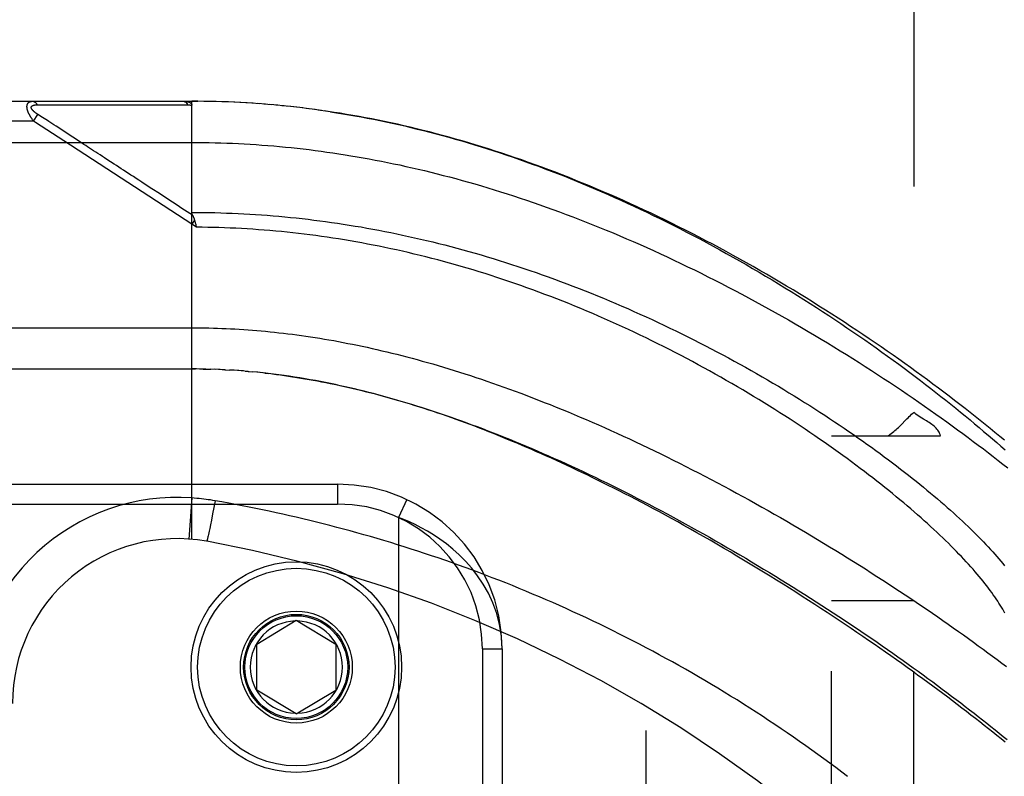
# Model space of a CAD drawing. Header units: inches. Extents: x 0 to 227, y 0 to 147.
# Tile 151 of 256: x 40.27 to 41.77, y 103.61 to 104.76. Entities that reach past the tile are written whole.
import ezdxf

# ---------------------------------------------------------------- set-up
doc = ezdxf.new("R2010")
doc.units = ezdxf.units.IN
doc.header["$LTSCALE"] = 12.466667
doc.header["$MEASUREMENT"] = 0
doc.linetypes.add('HIDDEN', pattern=[0.2, 0.1, -0.1])
for name, color, linetype in [('DEFAULT_2', 8, 'HIDDEN'), ('LEFTHAND_DOOR_ASSEMBLY', 7, 'CONTINUOUS'), ('SUBPANEL', 7, 'CONTINUOUS')]:
    doc.layers.add(name, color=color, linetype=linetype)

msp = doc.modelspace()

# ---------------------------------------------------------------- linework, layer by layer
at = {"layer": 'DEFAULT_2', "color": 8, "linetype": 'HIDDEN'}
msp.add_line((41.2259, 37.6073), (41.2259, 106.7113), dxfattribs=at)
at = {"layer": 'LEFTHAND_DOOR_ASSEMBLY', "color": 8, "linetype": 'HIDDEN'}
for p, q in [((39.6624, 104.6355), (40.5362, 104.6355)), ((40.3013, 104.6301), (40.306, 104.6301)), ((40.306, 104.6301), (40.3119, 104.63)), ((40.3119, 104.63), (40.3438, 104.63)), ((40.3438, 104.63), (40.349, 104.63)), ((40.349, 104.63), (40.3826, 104.6299)), ((40.3826, 104.6299), (40.3878, 104.6299)), ((40.3878, 104.6299), (40.3932, 104.6299)), ((40.5362, 103.9708), (40.5362, 104.6355)), ((40.5454, 104.6355), (40.5362, 104.6355)), ((40.5362, 104.6355), (40.5452, 104.6355)), ((40.5547, 104.6354), (40.5452, 104.6355)), ((40.5641, 104.6353), (40.5543, 104.6354)), ((40.5734, 104.635), (40.5634, 104.6353)), ((40.5827, 104.6348), (40.5725, 104.6351)), ((40.5921, 104.6344), (40.5816, 104.6348)), ((40.6014, 104.634), (40.5907, 104.6345)), ((40.6107, 104.6335), (40.5998, 104.6341)), ((40.6201, 104.633), (40.6089, 104.6336)), ((40.6295, 104.6324), (40.618, 104.6331)), ((40.6388, 104.6317), (40.6271, 104.6326)), ((40.6482, 104.631), (40.6363, 104.6319)), ((40.6576, 104.6302), (40.6454, 104.6312)), ((40.667, 104.6294), (40.6546, 104.6305)), ((40.6764, 104.6284), (40.6637, 104.6297)), ((40.6858, 104.6275), (40.6729, 104.6288)), ((40.6952, 104.6264), (40.6821, 104.6279)), ((40.7047, 104.6253), (40.6912, 104.6269)), ((40.2959, 104.6055), (40.3025, 104.6156)), ((40.3097, 104.6109), (40.3025, 104.6156)), ((40.7141, 104.6241), (40.7004, 104.6258)), ((40.7236, 104.6229), (40.7097, 104.6247)), ((40.7331, 104.6216), (40.7189, 104.6235)), ((40.7426, 104.6202), (40.7281, 104.6222)), ((40.2959, 104.6055), (39.6324, 104.6055)), ((40.299, 104.6035), (40.2959, 104.6055)), ((40.342, 104.5754), (40.299, 104.6035)), ((40.3121, 104.6093), (40.3097, 104.6109)), ((40.3145, 104.6077), (40.3121, 104.6093)), ((40.3169, 104.6062), (40.3145, 104.6077)), ((40.3268, 104.5998), (40.3221, 104.6028)), ((40.3303, 104.5975), (40.3268, 104.5998)), ((40.3555, 104.5811), (40.3303, 104.5975)), ((40.3594, 104.5785), (40.3555, 104.5811)), ((39.6324, 104.573), (40.5362, 104.573)), ((40.5362, 104.4488), (40.342, 104.5754)), ((40.5403, 104.4552), (40.5362, 104.4488)), ((40.5431, 104.4442), (40.5362, 104.4488)), ((40.5414, 104.451), (40.5417, 104.4498)), ((40.5417, 104.4498), (40.5421, 104.4486)), ((40.5421, 104.4486), (40.5423, 104.4474)), ((39.6624, 104.2293), (40.5419, 104.2293)), ((40.5433, 104.2293), (40.5362, 104.2293)), ((40.5504, 104.2292), (40.5419, 104.2293)), ((40.5576, 104.2291), (40.5477, 104.2292)), ((40.5534, 104.2291), (40.5592, 104.229)), ((40.5576, 104.2291), (40.565, 104.2289)), ((40.572, 104.2286), (40.5648, 104.2289)), ((40.5792, 104.2284), (40.5707, 104.2287)), ((40.5863, 104.228), (40.5765, 104.2285)), ((40.5823, 104.2282), (40.5881, 104.2279)), ((40.5863, 104.228), (40.5939, 104.2276)), ((40.6004, 104.2272), (40.5934, 104.2276)), ((40.6074, 104.2267), (40.5997, 104.2272)), ((40.6145, 104.2262), (40.6056, 104.2268)), ((40.6216, 104.2256), (40.6114, 104.2264)), ((40.6173, 104.2259), (40.6232, 104.2254)), ((40.6216, 104.2256), (40.6291, 104.2249)), ((40.6364, 104.2242), (40.6289, 104.2249)), ((40.6442, 104.2234), (40.635, 104.2243)), ((40.6469, 104.2231), (40.6529, 104.2224)), ((39.6312, 104.0543), (40.7574, 104.0543)), ((40.7574, 104.0543), (40.7574, 104.0243)), ((40.5362, 104.0335), (40.5317, 103.9712)), ((40.5715, 104.0292), (40.5696, 104.0191)), ((40.8625, 104.0311), (40.8499, 104.0039)), ((39.6012, 104.0243), (40.7574, 104.0243)), ((40.5696, 104.0191), (40.5678, 104.0093)), ((40.566, 104), (40.5645, 103.9925)), ((40.5678, 104.0093), (40.566, 104)), ((40.8499, 104.0039), (40.8499, 102.5647)), ((40.5626, 103.9833), (40.562, 103.9805)), ((40.5634, 103.9873), (40.5626, 103.9833)), ((40.5645, 103.9925), (40.5634, 103.9873)), ((40.5602, 103.9726), (40.56, 103.9717)), ((40.5604, 103.9735), (40.5602, 103.9726)), ((40.5607, 103.9745), (40.5604, 103.9735)), ((40.561, 103.9761), (40.5607, 103.9745)), ((40.5614, 103.9779), (40.561, 103.9761)), ((40.562, 103.9805), (40.5614, 103.9779)), ((40.6349, 103.8118), (40.6949, 103.8479)), ((40.6949, 103.8479), (40.7549, 103.8118)), ((40.6349, 103.7418), (40.6349, 103.8118)), ((40.7549, 103.8118), (40.7549, 103.7418)), ((40.9774, 103.8043), (40.9774, 102.7643)), ((40.9774, 103.8043), (41.0074, 103.8043)), ((41.0074, 103.8043), (41.0074, 102.7643)), ((40.6949, 103.7057), (40.6349, 103.7418)), ((40.6949, 103.7057), (40.7549, 103.7418))]:
    msp.add_line(p, q, dxfattribs=at)
for points in [[(40.2959, 104.6055), (40.2954, 104.6062), (40.2949, 104.6068), (40.2945, 104.6074), (40.294, 104.6081), (40.2936, 104.6086), (40.2932, 104.6092), (40.2929, 104.6098), (40.2925, 104.6103), (40.2921, 104.6109), (40.2918, 104.6114), (40.2915, 104.6119), (40.2912, 104.6124), (40.2909, 104.6129), (40.2906, 104.6134), (40.2903, 104.6139), (40.2901, 104.6143), (40.2898, 104.6148), (40.2896, 104.6152), (40.2894, 104.6157), (40.2892, 104.6161), (40.289, 104.6165), (40.2888, 104.6169), (40.2886, 104.6173), (40.2884, 104.6177), (40.2882, 104.6181), (40.288, 104.6185), (40.2879, 104.6189), (40.2877, 104.6193), (40.2876, 104.6196), (40.2875, 104.62), (40.2873, 104.6204), (40.2872, 104.6207), (40.2871, 104.6211), (40.287, 104.6214), (40.2869, 104.6218), (40.2868, 104.6221), (40.2867, 104.6224), (40.2866, 104.6227), (40.2865, 104.6231), (40.2864, 104.6234), (40.2863, 104.6237), (40.2863, 104.624), (40.2862, 104.6243), (40.2862, 104.6246), (40.2861, 104.6249), (40.2861, 104.6252), (40.286, 104.6255), (40.286, 104.6258), (40.286, 104.6261), (40.286, 104.6263), (40.2859, 104.6266), (40.2859, 104.6269), (40.2859, 104.6272), (40.2859, 104.6274), (40.2859, 104.6277), (40.2859, 104.6279), (40.286, 104.6282), (40.286, 104.6284), (40.286, 104.6287), (40.286, 104.6289), (40.2861, 104.6292), (40.2861, 104.6294), (40.2862, 104.6296), (40.2862, 104.6299), (40.2863, 104.6301), (40.2863, 104.6303), (40.2864, 104.6305), (40.2865, 104.6307), (40.2866, 104.631), (40.2866, 104.6312), (40.2867, 104.6314), (40.2868, 104.6316), (40.2869, 104.6318), (40.2871, 104.632), (40.2872, 104.6321), (40.2873, 104.6323), (40.2874, 104.6325), (40.2876, 104.6327), (40.2877, 104.6329), (40.2878, 104.633), (40.288, 104.6332), (40.2882, 104.6334), (40.2883, 104.6335), (40.2885, 104.6337), (40.2887, 104.6338), (40.2889, 104.634), (40.2891, 104.6341), (40.2893, 104.6343), (40.2896, 104.6344), (40.2898, 104.6345), (40.2901, 104.6346), (40.2903, 104.6348), (40.2906, 104.6349), (40.2909, 104.635), (40.2912, 104.6351), (40.2915, 104.6352), (40.2919, 104.6352), (40.2922, 104.6353), (40.2926, 104.6354), (40.293, 104.6354), (40.2934, 104.6355), (40.2938, 104.6355), (40.2942, 104.6355), (40.2947, 104.6355)], [(40.3025, 104.6156), (40.302, 104.6159), (40.3015, 104.6162), (40.301, 104.6165), (40.3006, 104.6168), (40.3002, 104.6171), (40.2998, 104.6174), (40.2994, 104.6177), (40.2991, 104.618), (40.2987, 104.6182), (40.2984, 104.6185), (40.2981, 104.6187), (40.2977, 104.619), (40.2975, 104.6192), (40.2972, 104.6195), (40.2969, 104.6197), (40.2966, 104.6199), (40.2964, 104.6201), (40.2962, 104.6204), (40.2959, 104.6206), (40.2957, 104.6208), (40.2955, 104.621), (40.2953, 104.6212), (40.2951, 104.6214), (40.2949, 104.6216), (40.2948, 104.6218), (40.2946, 104.622), (40.2944, 104.6222), (40.2943, 104.6223), (40.2941, 104.6225), (40.294, 104.6227), (40.2939, 104.6229), (40.2937, 104.623), (40.2936, 104.6232), (40.2935, 104.6234), (40.2934, 104.6235), (40.2933, 104.6237), (40.2932, 104.6239), (40.2931, 104.624), (40.293, 104.6242), (40.293, 104.6243), (40.2929, 104.6245), (40.2928, 104.6246), (40.2928, 104.6248), (40.2927, 104.6249), (40.2927, 104.6251), (40.2926, 104.6252), (40.2926, 104.6254), (40.2925, 104.6255), (40.2925, 104.6256), (40.2925, 104.6258), (40.2925, 104.6259), (40.2925, 104.626), (40.2925, 104.6261), (40.2925, 104.6263), (40.2925, 104.6264), (40.2925, 104.6265), (40.2925, 104.6266), (40.2925, 104.6268), (40.2925, 104.6269), (40.2926, 104.627), (40.2926, 104.6271), (40.2927, 104.6272), (40.2927, 104.6273), (40.2928, 104.6274), (40.2928, 104.6275), (40.2929, 104.6276), (40.293, 104.6277), (40.293, 104.6278), (40.2931, 104.6279), (40.2932, 104.628), (40.2933, 104.6281), (40.2934, 104.6282), (40.2935, 104.6283), (40.2936, 104.6284), (40.2937, 104.6285), (40.2938, 104.6286), (40.294, 104.6287), (40.2941, 104.6288), (40.2943, 104.6288), (40.2944, 104.6289), (40.2946, 104.629), (40.2947, 104.6291), (40.2949, 104.6292), (40.2951, 104.6292), (40.2953, 104.6293), (40.2955, 104.6294), (40.2957, 104.6294), (40.2959, 104.6295), (40.2961, 104.6296), (40.2964, 104.6296), (40.2966, 104.6297), (40.2969, 104.6297), (40.2972, 104.6298), (40.2975, 104.6298), (40.2978, 104.6299), (40.2981, 104.6299), (40.2984, 104.63), (40.2988, 104.63), (40.2992, 104.63), (40.2995, 104.63), (40.3, 104.6301), (40.3004, 104.6301), (40.3008, 104.6301), (40.3013, 104.6301)], [(40.2947, 104.6355), (40.2949, 104.6355), (40.2951, 104.6355), (40.2954, 104.6355), (40.2956, 104.6355), (40.2958, 104.6354), (40.296, 104.6354), (40.2962, 104.6353), (40.2965, 104.6352), (40.2967, 104.6351), (40.2969, 104.635), (40.2971, 104.6349), (40.2973, 104.6348), (40.2975, 104.6347), (40.2977, 104.6346), (40.2979, 104.6344), (40.2981, 104.6343), (40.2983, 104.6341), (40.2985, 104.6339), (40.2987, 104.6338), (40.2989, 104.6336), (40.2991, 104.6334), (40.2993, 104.6332), (40.2995, 104.633), (40.2997, 104.6327), (40.2998, 104.6325), (40.3, 104.6323), (40.3002, 104.632), (40.3004, 104.6318), (40.3005, 104.6315), (40.3007, 104.6312), (40.3008, 104.631), (40.301, 104.6307), (40.3011, 104.6304), (40.3013, 104.6301)], [(40.3932, 104.6299), (40.3961, 104.6299), (40.3991, 104.6299), (40.4023, 104.6299), (40.4056, 104.6299), (40.4091, 104.6299), (40.4166, 104.6299)], [(40.4166, 104.6299), (40.4204, 104.6299), (40.4243, 104.6299), (40.4281, 104.6299), (40.432, 104.6299), (40.4358, 104.6299), (40.4396, 104.6299), (40.4433, 104.6299), (40.4472, 104.6299), (40.4511, 104.6299), (40.4551, 104.6299), (40.4593, 104.6299), (40.4876, 104.6299)], [(40.4876, 104.6299), (40.4929, 104.6299), (40.4984, 104.6299), (40.5042, 104.6299), (40.5103, 104.6299), (40.5166, 104.6299), (40.5232, 104.6299), (40.53, 104.6299)], [(40.5234, 104.6355), (40.5236, 104.6355), (40.5238, 104.6355), (40.5241, 104.6355), (40.5243, 104.6355), (40.5245, 104.6354), (40.5247, 104.6354), (40.525, 104.6353), (40.5252, 104.6352), (40.5254, 104.6351), (40.5256, 104.635), (40.5258, 104.6349), (40.526, 104.6348), (40.5263, 104.6347), (40.5265, 104.6345), (40.5267, 104.6344), (40.5269, 104.6342), (40.5271, 104.6341), (40.5273, 104.6339), (40.5275, 104.6337), (40.5277, 104.6335), (40.5279, 104.6333), (40.5281, 104.6331), (40.5282, 104.6329), (40.5284, 104.6326), (40.5286, 104.6324), (40.5288, 104.6321), (40.529, 104.6319), (40.5291, 104.6316), (40.5293, 104.6314), (40.5294, 104.6311), (40.5296, 104.6308), (40.5298, 104.6305), (40.5299, 104.6302), (40.53, 104.6299)], [(40.5234, 104.6355), (40.524, 104.6355), (40.5246, 104.6355), (40.5251, 104.6355), (40.5257, 104.6355), (40.5262, 104.6354), (40.5267, 104.6354), (40.5272, 104.6353), (40.5276, 104.6353), (40.5281, 104.6352), (40.5285, 104.6352), (40.5289, 104.6351), (40.5293, 104.635), (40.5297, 104.6349), (40.5301, 104.6348), (40.5304, 104.6348), (40.5307, 104.6347), (40.5311, 104.6346), (40.5314, 104.6345), (40.5316, 104.6344), (40.5319, 104.6343), (40.5322, 104.6342), (40.5324, 104.6341), (40.5327, 104.634), (40.5329, 104.6339), (40.5331, 104.6338), (40.5333, 104.6336), (40.5335, 104.6335), (40.5337, 104.6334), (40.5339, 104.6333), (40.5341, 104.6332), (40.5342, 104.6331), (40.5344, 104.633), (40.5345, 104.6328), (40.5347, 104.6327), (40.5348, 104.6326), (40.5349, 104.6325), (40.5351, 104.6324), (40.5352, 104.6322), (40.5353, 104.6321), (40.5354, 104.632), (40.5355, 104.6319), (40.5356, 104.6317), (40.5356, 104.6316), (40.5357, 104.6315), (40.5358, 104.6313), (40.5358, 104.6312), (40.5359, 104.6311), (40.536, 104.6309), (40.536, 104.6308), (40.536, 104.6306), (40.5361, 104.6305), (40.5361, 104.6303), (40.5361, 104.6302), (40.5361, 104.63), (40.5362, 104.6299), (40.5362, 104.6297)], [(40.53, 104.6299), (40.5311, 104.6299), (40.5321, 104.6299), (40.5331, 104.6299), (40.5341, 104.6298), (40.5351, 104.6298), (40.5362, 104.6297)], [(41.7699, 104.1211), (41.7628, 104.127), (41.7555, 104.133), (41.7482, 104.139), (41.7408, 104.145), (41.7332, 104.151), (41.7256, 104.1571), (41.7179, 104.1632), (41.7101, 104.1693), (41.7022, 104.1754), (41.6942, 104.1816), (41.6862, 104.1878), (41.678, 104.1939), (41.6698, 104.2001), (41.6615, 104.2064), (41.653, 104.2126), (41.6446, 104.2188), (41.636, 104.2251), (41.6273, 104.2313), (41.6186, 104.2376), (41.6097, 104.2439), (41.6008, 104.2501), (41.5919, 104.2564), (41.5828, 104.2627), (41.5737, 104.2689), (41.5645, 104.2752), (41.5552, 104.2814), (41.5458, 104.2877), (41.5364, 104.2939), (41.527, 104.3001), (41.5174, 104.3063), (41.5078, 104.3125), (41.4981, 104.3187), (41.4884, 104.3248), (41.4787, 104.3309), (41.4688, 104.337), (41.459, 104.3431), (41.449, 104.3491), (41.4391, 104.3551), (41.4291, 104.3611), (41.419, 104.367), (41.4089, 104.3729), (41.3988, 104.3788), (41.3886, 104.3846), (41.3784, 104.3903), (41.3682, 104.3961), (41.3579, 104.4017), (41.3476, 104.4074), (41.3373, 104.4129), (41.327, 104.4184), (41.3167, 104.4239), (41.3063, 104.4293), (41.2959, 104.4347), (41.2855, 104.4399), (41.2751, 104.4452), (41.2647, 104.4503), (41.2543, 104.4554), (41.2439, 104.4605), (41.2335, 104.4655), (41.2231, 104.4704), (41.2126, 104.4752), (41.2022, 104.48), (41.1918, 104.4847), (41.1814, 104.4893), (41.171, 104.4938), (41.1606, 104.4983), (41.1503, 104.5027), (41.1399, 104.5071), (41.1296, 104.5114), (41.1192, 104.5155), (41.1089, 104.5197), (41.0986, 104.5237), (41.0883, 104.5277), (41.0781, 104.5316), (41.0678, 104.5354), (41.0576, 104.5391), (41.0474, 104.5428), (41.0372, 104.5464), (41.0271, 104.5499), (41.017, 104.5534), (41.0068, 104.5567), (40.9968, 104.56), (40.9867, 104.5632), (40.9767, 104.5664), (40.9666, 104.5694), (40.9567, 104.5724), (40.9467, 104.5754), (40.9367, 104.5782), (40.9268, 104.581), (40.9169, 104.5837), (40.907, 104.5863), (40.8972, 104.5889), (40.8874, 104.5913), (40.8776, 104.5938), (40.8678, 104.5961), (40.858, 104.5984), (40.8483, 104.6006), (40.8386, 104.6027), (40.8289, 104.6047), (40.8192, 104.6067), (40.8096, 104.6087), (40.8, 104.6105), (40.7904, 104.6123), (40.7808, 104.614), (40.7712, 104.6156), (40.7616, 104.6172), (40.7521, 104.6187), (40.7374, 104.6209)], [(40.7467, 104.6196), (40.756, 104.6181), (40.7653, 104.6166), (40.7746, 104.615), (40.7839, 104.6134), (40.7933, 104.6117), (40.8027, 104.61), (40.8121, 104.6081), (40.8215, 104.6062), (40.8309, 104.6043), (40.8404, 104.6022), (40.8499, 104.6001), (40.8594, 104.598), (40.8689, 104.5957), (40.8785, 104.5934), (40.888, 104.5911), (40.8976, 104.5886), (40.9073, 104.5861), (40.9169, 104.5835), (40.9266, 104.5809), (40.9363, 104.5782), (40.946, 104.5754), (40.9557, 104.5725), (40.9655, 104.5695), (40.9753, 104.5665), (40.9851, 104.5635), (40.9948, 104.5603), (41.0046, 104.5571), (41.0143, 104.5539), (41.024, 104.5506), (41.0337, 104.5472), (41.0434, 104.5438), (41.053, 104.5403), (41.0626, 104.5368), (41.0722, 104.5332), (41.0818, 104.5296), (41.0914, 104.5259), (41.101, 104.5221), (41.1106, 104.5183), (41.1202, 104.5144), (41.1298, 104.5104), (41.1394, 104.5064), (41.149, 104.5023), (41.1586, 104.4982), (41.1683, 104.494), (41.1779, 104.4897), (41.1876, 104.4854), (41.1974, 104.4809), (41.2071, 104.4764), (41.217, 104.4718), (41.2268, 104.4671), (41.2368, 104.4623), (41.2468, 104.4575), (41.2568, 104.4525), (41.2669, 104.4475), (41.277, 104.4423), (41.2871, 104.4371), (41.2972, 104.4319), (41.3074, 104.4265), (41.3175, 104.4211), (41.3276, 104.4157), (41.3377, 104.4102), (41.3477, 104.4046), (41.3578, 104.399), (41.3678, 104.3934), (41.3777, 104.3877), (41.3877, 104.3819), (41.3975, 104.3762), (41.4074, 104.3703), (41.4172, 104.3645), (41.427, 104.3586), (41.4367, 104.3526), (41.4464, 104.3467), (41.456, 104.3407), (41.4656, 104.3347), (41.4751, 104.3286), (41.4845, 104.3225), (41.4939, 104.3164), (41.5032, 104.3103), (41.5125, 104.3042), (41.5217, 104.2981), (41.5308, 104.2919), (41.5399, 104.2858), (41.5489, 104.2796), (41.5578, 104.2734), (41.5666, 104.2673), (41.5753, 104.2611), (41.584, 104.2549), (41.5926, 104.2487), (41.6011, 104.2426), (41.6095, 104.2364), (41.6178, 104.2303), (41.6261, 104.2241), (41.6342, 104.218), (41.6423, 104.2119), (41.6503, 104.2058), (41.6581, 104.1997), (41.6659, 104.1937), (41.6736, 104.1877), (41.6812, 104.1817), (41.6887, 104.1757), (41.6961, 104.1697), (41.7034, 104.1638), (41.7106, 104.1579), (41.7177, 104.152), (41.7247, 104.1462), (41.7316, 104.1404), (41.7384, 104.1346), (41.7451, 104.1289), (41.7517, 104.1232), (41.7582, 104.1176), (41.7646, 104.1119), (41.7709, 104.1064)], [(40.3221, 104.6028), (40.3207, 104.6037), (40.3194, 104.6046), (40.3169, 104.6062)], [(40.4074, 104.5472), (40.4039, 104.5495), (40.4004, 104.5518), (40.397, 104.554), (40.3936, 104.5562), (40.3903, 104.5584), (40.387, 104.5605), (40.3839, 104.5625), (40.3809, 104.5645), (40.3779, 104.5664), (40.3752, 104.5682), (40.3725, 104.57), (40.3701, 104.5716), (40.3677, 104.5731), (40.3655, 104.5745), (40.3634, 104.5759), (40.3594, 104.5785)], [(40.5362, 104.573), (40.545, 104.573), (40.5539, 104.5729), (40.5627, 104.5728), (40.5716, 104.5726), (40.5804, 104.5724), (40.5893, 104.5721), (40.5982, 104.5717), (40.607, 104.5713), (40.6159, 104.5708), (40.6248, 104.5703), (40.6337, 104.5698), (40.6426, 104.5691), (40.6515, 104.5684), (40.6605, 104.5677), (40.6694, 104.5669), (40.6784, 104.5661), (40.6873, 104.5651), (40.6963, 104.5642), (40.7053, 104.5632), (40.7143, 104.5621), (40.7233, 104.5609), (40.7324, 104.5597), (40.7414, 104.5585), (40.7505, 104.5572), (40.7596, 104.5558), (40.7688, 104.5544), (40.7779, 104.5529), (40.7871, 104.5513), (40.7963, 104.5497), (40.8055, 104.5481), (40.8147, 104.5463), (40.824, 104.5445), (40.8332, 104.5427), (40.8426, 104.5408), (40.8519, 104.5388), (40.8612, 104.5367), (40.8706, 104.5346), (40.8801, 104.5325), (40.8895, 104.5302), (40.899, 104.5279), (40.9085, 104.5256), (40.918, 104.5231), (40.9275, 104.5206), (40.9371, 104.5181), (40.9467, 104.5154), (40.9564, 104.5127), (40.9661, 104.51), (40.9758, 104.5071), (40.9855, 104.5042), (40.9953, 104.5012), (41.0051, 104.4982), (41.0149, 104.4951), (41.0247, 104.4919), (41.0346, 104.4886), (41.0445, 104.4853), (41.0545, 104.4819), (41.0644, 104.4784), (41.0744, 104.4749), (41.0844, 104.4713), (41.0945, 104.4676), (41.1045, 104.4639), (41.1146, 104.46), (41.1248, 104.4562), (41.1349, 104.4522), (41.1451, 104.4482), (41.1553, 104.4441), (41.1655, 104.4399), (41.1757, 104.4356), (41.1859, 104.4313), (41.1962, 104.4269), (41.2064, 104.4225), (41.2167, 104.418), (41.227, 104.4134), (41.2373, 104.4088), (41.2476, 104.404), (41.2579, 104.3993), (41.2682, 104.3944), (41.2786, 104.3895), (41.2889, 104.3845), (41.2992, 104.3795), (41.3095, 104.3744), (41.3198, 104.3693), (41.3301, 104.3641), (41.3404, 104.3588), (41.3506, 104.3535), (41.3609, 104.3482), (41.3711, 104.3428), (41.3813, 104.3373), (41.3915, 104.3318), (41.4017, 104.3263), (41.4118, 104.3207), (41.4219, 104.315), (41.432, 104.3094), (41.442, 104.3037), (41.452, 104.2979), (41.4619, 104.2921), (41.4718, 104.2863), (41.4817, 104.2805), (41.4915, 104.2746), (41.5013, 104.2688), (41.511, 104.2628), (41.5206, 104.2569), (41.5302, 104.251), (41.5397, 104.245), (41.5492, 104.239), (41.5586, 104.233), (41.5679, 104.227), (41.5772, 104.221), (41.5864, 104.215), (41.5955, 104.209), (41.6046, 104.2029), (41.6135, 104.1969), (41.6224, 104.1909), (41.6313, 104.1849), (41.64, 104.1789), (41.6486, 104.1729), (41.6572, 104.1669), (41.6657, 104.1609), (41.6741, 104.1549), (41.6824, 104.1489), (41.6906, 104.143), (41.6987, 104.1371), (41.7068, 104.1312), (41.7147, 104.1253), (41.7226, 104.1194), (41.7303, 104.1136), (41.738, 104.1078), (41.7456, 104.102), (41.753, 104.0962), (41.7604, 104.0905), (41.7677, 104.0848), (41.7749, 104.0791)], [(40.4604, 104.5127), (40.4559, 104.5156), (40.4516, 104.5184), (40.4476, 104.5211), (40.4437, 104.5236), (40.4399, 104.5261), (40.4362, 104.5285), (40.4326, 104.5308), (40.429, 104.5331), (40.4254, 104.5355), (40.4218, 104.5378), (40.4182, 104.5402), (40.4074, 104.5472)], [(40.4871, 104.4953), (40.4755, 104.5028), (40.4702, 104.5063), (40.4604, 104.5127)], [(40.5138, 104.4779), (40.4998, 104.487), (40.4871, 104.4953)], [(40.5374, 104.4625), (40.5292, 104.4678), (40.5213, 104.473), (40.5138, 104.4779)], [(40.5373, 104.4627), (40.5372, 104.463), (40.5371, 104.4632), (40.537, 104.4634), (40.5369, 104.4637), (40.5368, 104.4639), (40.5367, 104.4641), (40.5366, 104.4643), (40.5365, 104.4645), (40.5365, 104.4648), (40.5364, 104.465), (40.5364, 104.4652), (40.5363, 104.4654), (40.5363, 104.4656), (40.5362, 104.4658), (40.5362, 104.466), (40.5362, 104.4663), (40.5362, 104.4665), (40.5362, 104.4667), (40.5362, 104.4669)], [(40.5362, 104.4669), (40.5449, 104.4669), (40.5537, 104.4668), (40.5625, 104.4667), (40.5713, 104.4665), (40.5801, 104.4662), (40.5889, 104.4659), (40.5977, 104.4656), (40.6065, 104.4652), (40.6153, 104.4648), (40.6241, 104.4643), (40.633, 104.4637), (40.6418, 104.4631), (40.6506, 104.4625), (40.6595, 104.4618), (40.6683, 104.461), (40.6772, 104.4602), (40.686, 104.4593), (40.6949, 104.4584), (40.7038, 104.4574), (40.7127, 104.4564), (40.7216, 104.4553), (40.7305, 104.4542), (40.7394, 104.453), (40.7483, 104.4517), (40.7572, 104.4504), (40.7662, 104.4491), (40.7751, 104.4477), (40.7841, 104.4462), (40.7931, 104.4447), (40.8021, 104.4431), (40.8111, 104.4415), (40.8201, 104.4398), (40.8292, 104.438), (40.8382, 104.4362), (40.8473, 104.4344), (40.8563, 104.4325), (40.8654, 104.4305), (40.8745, 104.4285), (40.8836, 104.4264), (40.8927, 104.4242), (40.9019, 104.422), (40.911, 104.4197), (40.9202, 104.4174), (40.9294, 104.415), (40.9385, 104.4126), (40.9477, 104.4101), (40.9569, 104.4076), (40.9662, 104.4049), (40.9754, 104.4023), (40.9846, 104.3995), (40.9939, 104.3967), (41.0031, 104.3939), (41.0124, 104.391), (41.0217, 104.388), (41.031, 104.385), (41.0403, 104.3819), (41.0496, 104.3787), (41.0589, 104.3755), (41.0682, 104.3723), (41.0775, 104.369), (41.0868, 104.3656), (41.0961, 104.3622), (41.1054, 104.3587), (41.1148, 104.3551), (41.1241, 104.3515), (41.1334, 104.3479), (41.1427, 104.3441), (41.152, 104.3404), (41.1612, 104.3366), (41.1705, 104.3327), (41.1798, 104.3288), (41.189, 104.3248), (41.1982, 104.3208), (41.2074, 104.3167), (41.2166, 104.3126), (41.2258, 104.3085), (41.2349, 104.3043), (41.2441, 104.3), (41.2531, 104.2957), (41.2622, 104.2914), (41.2712, 104.287), (41.2803, 104.2826), (41.2892, 104.2781), (41.2982, 104.2737), (41.3071, 104.2691), (41.3159, 104.2646), (41.3247, 104.26), (41.3335, 104.2554), (41.3422, 104.2507), (41.3509, 104.246), (41.3596, 104.2413), (41.3682, 104.2366), (41.3767, 104.2319), (41.3852, 104.2271), (41.3936, 104.2223), (41.4019, 104.2175), (41.4102, 104.2126), (41.4185, 104.2078), (41.4267, 104.203), (41.4348, 104.1981), (41.4428, 104.1932), (41.4508, 104.1883), (41.4587, 104.1834), (41.4665, 104.1785), (41.4743, 104.1737), (41.482, 104.1688), (41.4896, 104.1639), (41.4971, 104.159), (41.5045, 104.1541), (41.5119, 104.1492), (41.5192, 104.1443), (41.5264, 104.1394), (41.5336, 104.1346), (41.5406, 104.1297), (41.5476, 104.1249), (41.5544, 104.12), (41.5612, 104.1152), (41.5679, 104.1104), (41.5746, 104.1056), (41.5811, 104.1008), (41.5875, 104.0961), (41.5939, 104.0914), (41.6001, 104.0867), (41.6063, 104.082), (41.6124, 104.0773), (41.6184, 104.0727), (41.6243, 104.0681), (41.6301, 104.0635), (41.6358, 104.0589), (41.6414, 104.0544), (41.647, 104.0499), (41.6524, 104.0454), (41.6578, 104.0409), (41.663, 104.0365), (41.6682, 104.0321), (41.6733, 104.0278), (41.6783, 104.0235), (41.6831, 104.0192), (41.6879, 104.0149), (41.6926, 104.0107), (41.6972, 104.0065), (41.7018, 104.0024), (41.7062, 103.9983), (41.7105, 103.9942), (41.7148, 103.9901), (41.7189, 103.9861), (41.723, 103.9822), (41.727, 103.9782), (41.7308, 103.9744), (41.7346, 103.9705), (41.7383, 103.9667), (41.7419, 103.9629), (41.7454, 103.9592), (41.7489, 103.9555), (41.7522, 103.9518), (41.7554, 103.9482), (41.7586, 103.9446), (41.7617, 103.9411), (41.7646, 103.9376), (41.7675, 103.9341), (41.7703, 103.9307)], [(40.5373, 104.4627), (40.5376, 104.462), (40.5379, 104.4615), (40.5381, 104.4611), (40.5383, 104.4606), (40.5385, 104.4601), (40.5387, 104.4595), (40.539, 104.459), (40.5392, 104.4585), (40.5394, 104.4579), (40.5396, 104.4574), (40.5397, 104.4568), (40.5399, 104.4563), (40.5401, 104.4557), (40.5403, 104.4552)], [(40.5403, 104.4552), (40.5405, 104.4546), (40.5406, 104.454), (40.5408, 104.4534), (40.541, 104.4528), (40.5411, 104.4522), (40.5413, 104.4516), (40.5414, 104.451)], [(40.5423, 104.4474), (40.5429, 104.4449), (40.5431, 104.4442)], [(41.7705, 103.8588), (41.7689, 103.8618), (41.7673, 103.8647), (41.7655, 103.8677), (41.7636, 103.8708), (41.7617, 103.8739), (41.7597, 103.877), (41.7576, 103.8802), (41.7554, 103.8834), (41.7531, 103.8866), (41.7507, 103.8899), (41.7483, 103.8933), (41.7458, 103.8966), (41.7431, 103.9001), (41.7404, 103.9035), (41.7376, 103.9071), (41.7347, 103.9106), (41.7317, 103.9142), (41.7287, 103.9178), (41.7255, 103.9215), (41.7223, 103.9252), (41.7189, 103.929), (41.7155, 103.9328), (41.712, 103.9366), (41.7084, 103.9405), (41.7047, 103.9444), (41.7009, 103.9484), (41.697, 103.9524), (41.693, 103.9565), (41.689, 103.9605), (41.6848, 103.9647), (41.6806, 103.9688), (41.6762, 103.973), (41.6718, 103.9772), (41.6673, 103.9815), (41.6627, 103.9858), (41.6579, 103.9902), (41.6531, 103.9945), (41.6483, 103.9989), (41.6433, 104.0034), (41.6382, 104.0079), (41.633, 104.0124), (41.6278, 104.0169), (41.6224, 104.0215), (41.617, 104.0261), (41.6114, 104.0307), (41.6058, 104.0354), (41.6001, 104.0401), (41.5943, 104.0448), (41.5883, 104.0495), (41.5824, 104.0543), (41.5763, 104.0591), (41.5701, 104.0639), (41.5638, 104.0687), (41.5575, 104.0736), (41.5511, 104.0784), (41.5445, 104.0833), (41.5379, 104.0882), (41.5312, 104.0932), (41.5244, 104.0981), (41.5176, 104.1031), (41.5106, 104.108), (41.5036, 104.113), (41.4965, 104.118), (41.4893, 104.1229), (41.482, 104.1279), (41.4747, 104.1329), (41.4673, 104.1379), (41.4598, 104.1429), (41.4522, 104.1479), (41.4445, 104.1529), (41.4368, 104.1579), (41.429, 104.1629), (41.4212, 104.1679), (41.4133, 104.1728), (41.4053, 104.1778), (41.3972, 104.1827), (41.3891, 104.1876), (41.381, 104.1926), (41.3727, 104.1974), (41.3645, 104.2023), (41.3561, 104.2072), (41.3477, 104.212), (41.3393, 104.2168), (41.3308, 104.2216), (41.3223, 104.2263), (41.3137, 104.2311), (41.3051, 104.2357), (41.2964, 104.2404), (41.2877, 104.245), (41.279, 104.2496), (41.2702, 104.2542), (41.2614, 104.2587), (41.2526, 104.2632), (41.2437, 104.2676), (41.2348, 104.272), (41.2259, 104.2763), (41.217, 104.2806), (41.208, 104.2849), (41.1991, 104.2891), (41.1901, 104.2932), (41.181, 104.2973), (41.172, 104.3014), (41.163, 104.3054), (41.1539, 104.3094), (41.1449, 104.3133), (41.1358, 104.3171), (41.1267, 104.3209), (41.1176, 104.3247), (41.1085, 104.3284), (41.0994, 104.332), (41.0903, 104.3356), (41.0812, 104.3391), (41.0721, 104.3425), (41.063, 104.3459), (41.054, 104.3493), (41.0449, 104.3526), (41.0358, 104.3558), (41.0267, 104.359), (41.0176, 104.3621), (41.0086, 104.3651), (40.9995, 104.3681), (40.9905, 104.371), (40.9814, 104.3739), (40.9724, 104.3767), (40.9634, 104.3795), (40.9544, 104.3822), (40.9454, 104.3848), (40.9364, 104.3874), (40.9274, 104.3899), (40.9184, 104.3923), (40.9095, 104.3947), (40.9005, 104.3971), (40.8916, 104.3993), (40.8827, 104.4016), (40.8738, 104.4037), (40.8649, 104.4058), (40.856, 104.4079), (40.8471, 104.4098), (40.8383, 104.4118), (40.8294, 104.4136), (40.8206, 104.4155), (40.8118, 104.4172), (40.803, 104.4189), (40.7942, 104.4205), (40.7854, 104.4221), (40.7766, 104.4237), (40.7679, 104.4251), (40.7591, 104.4265), (40.7504, 104.4279), (40.7417, 104.4292), (40.733, 104.4305), (40.7243, 104.4316), (40.7156, 104.4328), (40.7069, 104.4339), (40.6982, 104.4349), (40.6895, 104.4359), (40.6809, 104.4368), (40.6722, 104.4377), (40.6636, 104.4385), (40.6549, 104.4392), (40.6463, 104.4399), (40.6377, 104.4406), (40.6291, 104.4412), (40.6204, 104.4417), (40.6118, 104.4422), (40.6032, 104.4427), (40.5946, 104.443), (40.586, 104.4434), (40.5774, 104.4437), (40.5688, 104.4439), (40.5603, 104.4441), (40.5517, 104.4442), (40.5431, 104.4442)], [(39.6324, 104.2918), (40.5427, 104.2918), (40.5492, 104.2917), (40.5558, 104.2916), (40.5623, 104.2915), (40.5689, 104.2913), (40.5754, 104.2911), (40.582, 104.2909), (40.5886, 104.2906), (40.5951, 104.2903), (40.6017, 104.29), (40.6083, 104.2896), (40.615, 104.2891), (40.6216, 104.2887), (40.6282, 104.2882), (40.6349, 104.2876), (40.6416, 104.287), (40.6483, 104.2864), (40.655, 104.2858), (40.6617, 104.2851), (40.6685, 104.2843), (40.6752, 104.2835), (40.6821, 104.2827), (40.6889, 104.2819), (40.6957, 104.2809), (40.7026, 104.28), (40.7095, 104.279), (40.7165, 104.278), (40.7234, 104.2769), (40.7304, 104.2758), (40.7375, 104.2746), (40.7445, 104.2734), (40.7516, 104.2722), (40.7588, 104.2709), (40.7659, 104.2695), (40.7732, 104.2681), (40.7804, 104.2667), (40.7877, 104.2652), (40.795, 104.2637), (40.8024, 104.2621), (40.8098, 104.2604), (40.8172, 104.2588), (40.8247, 104.257), (40.8322, 104.2552), (40.8398, 104.2534), (40.8474, 104.2515), (40.8551, 104.2496), (40.8628, 104.2476), (40.8706, 104.2455), (40.8784, 104.2434), (40.8862, 104.2412), (40.8941, 104.239), (40.9021, 104.2368), (40.9101, 104.2344), (40.9181, 104.232), (40.9262, 104.2296), (40.9344, 104.2271), (40.9426, 104.2245), (40.9508, 104.2219), (40.9591, 104.2192), (40.9674, 104.2164), (40.9758, 104.2136), (40.9843, 104.2108), (40.9928, 104.2078), (41.0013, 104.2048), (41.0099, 104.2018), (41.0185, 104.1987), (41.0272, 104.1955), (41.036, 104.1923), (41.0448, 104.1889), (41.0536, 104.1856), (41.0625, 104.1821), (41.0714, 104.1786), (41.0804, 104.1751), (41.0894, 104.1715), (41.0984, 104.1678), (41.1075, 104.164), (41.1167, 104.1602), (41.1258, 104.1563), (41.135, 104.1524), (41.1443, 104.1484), (41.1536, 104.1443), (41.1629, 104.1402), (41.1723, 104.136), (41.1817, 104.1318), (41.1911, 104.1275), (41.2005, 104.1231), (41.21, 104.1187), (41.2195, 104.1142), (41.229, 104.1097), (41.2385, 104.1051), (41.2481, 104.1004), (41.2576, 104.0957), (41.2672, 104.091), (41.2768, 104.0862), (41.2864, 104.0813), (41.296, 104.0764), (41.3057, 104.0715), (41.3153, 104.0665), (41.3249, 104.0615), (41.3345, 104.0564), (41.3441, 104.0513), (41.3537, 104.0461), (41.3633, 104.0409), (41.3729, 104.0357), (41.3825, 104.0304), (41.3921, 104.0251), (41.4016, 104.0197), (41.4111, 104.0144), (41.4206, 104.009), (41.4301, 104.0036), (41.4395, 103.9981), (41.4489, 103.9926), (41.4583, 103.9871), (41.4677, 103.9816), (41.477, 103.9761), (41.4862, 103.9706), (41.4955, 103.965), (41.5046, 103.9594), (41.5138, 103.9538), (41.5229, 103.9482), (41.5319, 103.9426), (41.5409, 103.937), (41.5499, 103.9314), (41.5588, 103.9257), (41.5676, 103.9201), (41.5764, 103.9145), (41.5851, 103.9089), (41.5938, 103.9032), (41.6023, 103.8976), (41.6109, 103.892), (41.6193, 103.8864), (41.6277, 103.8808), (41.6361, 103.8752), (41.6443, 103.8696), (41.6525, 103.8641), (41.6606, 103.8585), (41.6687, 103.853), (41.6766, 103.8475), (41.6845, 103.842), (41.6923, 103.8365), (41.7001, 103.831), (41.7077, 103.8256), (41.7153, 103.8201), (41.7228, 103.8147), (41.7303, 103.8093), (41.7376, 103.804), (41.7449, 103.7987), (41.752, 103.7934), (41.7591, 103.7881), (41.7661, 103.7828), (41.7731, 103.7776)], [(40.6601, 104.2215), (40.6521, 104.2225), (40.6409, 104.2237)], [(40.6589, 104.2217), (40.6649, 104.2209), (40.671, 104.2201), (40.6771, 104.2193), (40.6832, 104.2184), (40.6893, 104.2175), (40.6955, 104.2165), (40.7017, 104.2155), (40.708, 104.2145), (40.7142, 104.2134), (40.7205, 104.2122), (40.7269, 104.2111), (40.7333, 104.2099), (40.7397, 104.2086), (40.7461, 104.2073), (40.7526, 104.206), (40.7592, 104.2046), (40.7657, 104.2031), (40.7724, 104.2017), (40.779, 104.2001), (40.7857, 104.1986), (40.7925, 104.1969), (40.7993, 104.1953), (40.8061, 104.1935), (40.813, 104.1918), (40.8199, 104.1899), (40.8269, 104.188), (40.834, 104.1861), (40.8411, 104.1841), (40.8482, 104.1821), (40.8554, 104.18), (40.8626, 104.1779), (40.8699, 104.1757), (40.8772, 104.1734), (40.8846, 104.1711), (40.8921, 104.1687), (40.8996, 104.1663), (40.9071, 104.1638), (40.9147, 104.1612), (40.9224, 104.1586), (40.9301, 104.156), (40.9379, 104.1533), (40.9457, 104.1505), (40.9536, 104.1476), (40.9615, 104.1447), (40.9695, 104.1417), (40.9775, 104.1387), (40.9856, 104.1356), (40.9938, 104.1325), (41.002, 104.1292), (41.0102, 104.126), (41.0185, 104.1226), (41.0268, 104.1192), (41.0352, 104.1157), (41.0437, 104.1122), (41.0522, 104.1086), (41.0607, 104.1049), (41.0693, 104.1012), (41.0779, 104.0974), (41.0866, 104.0936), (41.0953, 104.0897), (41.1041, 104.0857), (41.1129, 104.0817), (41.1217, 104.0776), (41.1306, 104.0734), (41.1395, 104.0692), (41.1484, 104.0649), (41.1574, 104.0606), (41.1664, 104.0562), (41.1754, 104.0518), (41.1845, 104.0473), (41.1936, 104.0427), (41.2027, 104.0381), (41.2118, 104.0334), (41.221, 104.0287), (41.2301, 104.0239), (41.2393, 104.0191), (41.2485, 104.0143), (41.2577, 104.0093), (41.2669, 104.0044), (41.2761, 103.9994), (41.2853, 103.9944), (41.2945, 103.9893), (41.3037, 103.9841), (41.3129, 103.979), (41.3221, 103.9738), (41.3313, 103.9686), (41.3405, 103.9633), (41.3497, 103.958), (41.3588, 103.9527), (41.368, 103.9473), (41.3771, 103.9419), (41.3862, 103.9365), (41.3952, 103.9311), (41.4043, 103.9256), (41.4133, 103.9202), (41.4223, 103.9147), (41.4312, 103.9091), (41.4401, 103.9036), (41.449, 103.8981), (41.4579, 103.8925), (41.4667, 103.887), (41.4754, 103.8814), (41.4841, 103.8758), (41.4928, 103.8702), (41.5014, 103.8646), (41.51, 103.8591), (41.5185, 103.8535), (41.5269, 103.8479), (41.5353, 103.8423), (41.5437, 103.8367), (41.552, 103.8311), (41.5602, 103.8256), (41.5684, 103.82), (41.5765, 103.8144), (41.5845, 103.8089), (41.5925, 103.8033), (41.6004, 103.7978), (41.6082, 103.7923), (41.616, 103.7868), (41.6237, 103.7813), (41.6314, 103.7759), (41.6389, 103.7704), (41.6464, 103.765), (41.6538, 103.7596), (41.6612, 103.7542), (41.6684, 103.7489), (41.6756, 103.7435), (41.6827, 103.7382), (41.6898, 103.7329), (41.6967, 103.7277), (41.7036, 103.7224), (41.7104, 103.7172), (41.7171, 103.7121), (41.7238, 103.7069), (41.7303, 103.7018), (41.7368, 103.6967), (41.7432, 103.6917), (41.7495, 103.6866), (41.7557, 103.6816), (41.7619, 103.6767), (41.7679, 103.6717), (41.7739, 103.6669)], [(41.771, 103.6628), (41.7649, 103.6678), (41.7586, 103.6729), (41.7523, 103.678), (41.7459, 103.6831), (41.7393, 103.6883), (41.7327, 103.6935), (41.726, 103.6987), (41.7192, 103.704), (41.7123, 103.7094), (41.7053, 103.7147), (41.6982, 103.7201), (41.6911, 103.7256), (41.6838, 103.7311), (41.6764, 103.7366), (41.6689, 103.7422), (41.6614, 103.7478), (41.6537, 103.7534), (41.646, 103.7591), (41.6382, 103.7648), (41.6302, 103.7705), (41.6222, 103.7763), (41.6141, 103.7821), (41.6059, 103.7879), (41.5976, 103.7937), (41.5892, 103.7996), (41.5807, 103.8055), (41.5722, 103.8115), (41.5635, 103.8174), (41.5548, 103.8234), (41.546, 103.8294), (41.5371, 103.8354), (41.5281, 103.8415), (41.519, 103.8475), (41.5099, 103.8536), (41.5006, 103.8597), (41.4913, 103.8658), (41.4819, 103.8719), (41.4725, 103.878), (41.4629, 103.8841), (41.4533, 103.8903), (41.4436, 103.8964), (41.4339, 103.9026), (41.424, 103.9087), (41.4142, 103.9148), (41.4042, 103.921), (41.3942, 103.9271), (41.3841, 103.9332), (41.374, 103.9393), (41.3638, 103.9454), (41.3536, 103.9515), (41.3433, 103.9575), (41.3331, 103.9634), (41.323, 103.9693), (41.3129, 103.9751), (41.303, 103.9808), (41.2931, 103.9863), (41.2834, 103.9917), (41.2739, 103.9971), (41.2645, 104.0022), (41.2552, 104.0073), (41.2461, 104.0122), (41.2371, 104.0171), (41.2282, 104.0218), (41.2194, 104.0265), (41.2107, 104.031), (41.2021, 104.0355), (41.1935, 104.0399), (41.1851, 104.0442), (41.1768, 104.0484), (41.1685, 104.0526), (41.1604, 104.0566), (41.1523, 104.0606), (41.1443, 104.0645), (41.1364, 104.0684), (41.1285, 104.0722), (41.1206, 104.0759), (41.1128, 104.0796), (41.1051, 104.0832), (41.0974, 104.0868), (41.0897, 104.0903), (41.0821, 104.0937), (41.0746, 104.0971), (41.0671, 104.1005), (41.0597, 104.1037), (41.0523, 104.107), (41.0449, 104.1102), (41.0376, 104.1133), (41.0303, 104.1164), (41.023, 104.1194), (41.0157, 104.1224), (41.0085, 104.1254), (41.0013, 104.1283), (40.9942, 104.1312), (40.987, 104.134), (40.9799, 104.1367), (40.9729, 104.1395), (40.9658, 104.1422), (40.9588, 104.1448), (40.9517, 104.1474), (40.9447, 104.15), (40.9377, 104.1525), (40.9308, 104.155), (40.9238, 104.1574), (40.9169, 104.1599), (40.9099, 104.1622), (40.903, 104.1646), (40.896, 104.1669), (40.8891, 104.1691), (40.8822, 104.1714), (40.8752, 104.1735), (40.8683, 104.1757), (40.8613, 104.1778), (40.8543, 104.1799), (40.8473, 104.182), (40.8403, 104.184), (40.8333, 104.186), (40.8262, 104.1879), (40.8192, 104.1899), (40.8121, 104.1918), (40.805, 104.1936), (40.7978, 104.1954), (40.7907, 104.1972), (40.7834, 104.1989), (40.7762, 104.2006), (40.7689, 104.2023), (40.7616, 104.2039), (40.7542, 104.2055), (40.7468, 104.2071), (40.7392, 104.2086), (40.7315, 104.2101), (40.7238, 104.2116), (40.716, 104.213), (40.7081, 104.2144), (40.7002, 104.2157), (40.6922, 104.217), (40.6842, 104.2182), (40.6762, 104.2194), (40.6681, 104.2205), (40.6601, 104.2215)], [(40.5715, 104.0292), (40.568, 104.0298), (40.5645, 104.0304), (40.5612, 104.0309), (40.5579, 104.0313), (40.5545, 104.0318), (40.551, 104.0322), (40.5473, 104.0326), (40.5436, 104.0329), (40.5399, 104.0332), (40.5362, 104.0335)], [(41.5318, 103.6107), (41.5229, 103.6175), (41.5139, 103.6242), (41.5049, 103.6309), (41.4958, 103.6376), (41.4867, 103.6443), (41.4775, 103.6509), (41.4683, 103.6574), (41.459, 103.664), (41.4497, 103.6705), (41.4403, 103.6769), (41.4309, 103.6833), (41.4215, 103.6897), (41.412, 103.696), (41.4025, 103.7023), (41.3929, 103.7085), (41.3833, 103.7147), (41.3737, 103.7208), (41.364, 103.7269), (41.3543, 103.7329), (41.3446, 103.7388), (41.3349, 103.7448), (41.3251, 103.7506), (41.3153, 103.7564), (41.3055, 103.7622), (41.2956, 103.7679), (41.2857, 103.7735), (41.2758, 103.7791), (41.2659, 103.7847), (41.2559, 103.7901), (41.246, 103.7956), (41.236, 103.8009), (41.226, 103.8062), (41.216, 103.8115), (41.2059, 103.8167), (41.1959, 103.8218), (41.1858, 103.8269), (41.1757, 103.8319), (41.1656, 103.8369), (41.1555, 103.8418), (41.1454, 103.8467), (41.1352, 103.8515), (41.1251, 103.8562), (41.1149, 103.8609), (41.1047, 103.8655), (41.0946, 103.8701), (41.0844, 103.8746), (41.0742, 103.879), (41.064, 103.8834), (41.0537, 103.8877), (41.0435, 103.892), (41.0333, 103.8962), (41.0231, 103.9004), (41.0128, 103.9045), (41.0026, 103.9086), (40.9923, 103.9125), (40.9821, 103.9165), (40.9718, 103.9204), (40.9615, 103.9242), (40.9513, 103.9279), (40.941, 103.9317), (40.9307, 103.9353), (40.9205, 103.9389), (40.9102, 103.9424), (40.8999, 103.9459), (40.8896, 103.9494), (40.8793, 103.9527), (40.8691, 103.956), (40.8588, 103.9593), (40.8485, 103.9625), (40.8383, 103.9657), (40.828, 103.9688), (40.8177, 103.9718), (40.8075, 103.9748), (40.7972, 103.9777), (40.7869, 103.9806), (40.7767, 103.9834), (40.7664, 103.9862), (40.7562, 103.9889), (40.7459, 103.9916), (40.7357, 103.9942), (40.7255, 103.9968), (40.7152, 103.9993), (40.705, 104.0017), (40.6948, 104.0041), (40.6845, 104.0065), (40.6743, 104.0088), (40.6641, 104.0111), (40.6539, 104.0133), (40.6437, 104.0154), (40.6334, 104.0175), (40.6232, 104.0196), (40.6129, 104.0216), (40.6025, 104.0236), (40.5922, 104.0255), (40.5818, 104.0274), (40.5715, 104.0292)], [(41.0074, 103.8043), (41.0064, 103.8234), (41.0035, 103.8414), (40.9991, 103.8583), (40.9933, 103.8742), (40.9865, 103.889), (40.9787, 103.9028), (40.9702, 103.9154), (40.9613, 103.927), (40.9519, 103.9375), (40.9423, 103.9471), (40.9326, 103.9559), (40.9228, 103.9638), (40.913, 103.971), (40.9033, 103.9774), (40.8938, 103.9832), (40.8845, 103.9884), (40.8754, 103.993), (40.8666, 103.9971), (40.8581, 104.0007), (40.8499, 104.0039)], [(40.56, 103.9717), (40.5598, 103.971), (40.5597, 103.9706), (40.5596, 103.9703), (40.5596, 103.97), (40.5595, 103.9697), (40.5594, 103.9694), (40.5593, 103.9692), (40.5593, 103.9689), (40.5592, 103.9687), (40.5591, 103.9685), (40.5591, 103.9684), (40.559, 103.9682), (40.559, 103.9681), (40.5589, 103.968), (40.5589, 103.9679), (40.5588, 103.9678), (40.5588, 103.9678), (40.5588, 103.9677), (40.5587, 103.9677)]]:
    msp.add_lwpolyline(points, dxfattribs=at)
for radius in [0.1599, 0.1499, 0.085, 0.08, 0.078]:
    msp.add_circle((40.6949, 103.7768), radius, dxfattribs=at)
for centre, radius, start, end in [((40.7574, 103.8043), 0.25, 0, 90), ((40.5139, 103.7218), 0.3125, 85.9125, 180), ((40.7574, 103.8043), 0.22, 0, 90), ((40.5139, 103.7218), 0.25, 79.6658, 180), ((40.2, 102.0002), 2, 47.2041, 79.6658), ((40.6949, 103.7768), 0.07, 91.4692, 268.5308), ((40.6949, 103.7768), 0.07, 271.4692, 88.5308)]:
    msp.add_arc(centre, radius, start, end, dxfattribs=at)
at = {"layer": 'SUBPANEL', "color": 8, "linetype": 'HIDDEN'}
for p, q in [((41.6322, 105.753), (41.6322, 104.1634)), ((41.5072, 40.1905), (41.5072, 104.128)), ((41.5072, 104.128), (41.5936, 104.128)), ((41.5936, 104.128), (41.673, 104.128)), ((41.6322, 40.1905), (41.6322, 104.128)), ((41.5072, 103.878), (41.6322, 103.878))]:
    msp.add_line(p, q, dxfattribs=at)
for points in [[(41.6135, 104.1451), (41.6198, 104.1515), (41.6217, 104.1534), (41.6236, 104.1553), (41.6254, 104.1571), (41.6273, 104.1588), (41.629, 104.1605), (41.6307, 104.162), (41.6322, 104.1634)], [(41.6469, 104.1532), (41.6445, 104.1546), (41.6422, 104.1561), (41.6399, 104.1576), (41.6377, 104.1591), (41.6357, 104.1605), (41.6339, 104.162), (41.6322, 104.1634)], [(41.673, 104.128), (41.6724, 104.1298), (41.6716, 104.1316), (41.6707, 104.1332), (41.6698, 104.1348), (41.6687, 104.1364), (41.6675, 104.1379), (41.6662, 104.1395), (41.6647, 104.141), (41.6631, 104.1424), (41.6614, 104.1438), (41.6596, 104.1452), (41.6577, 104.1465), (41.6557, 104.1478), (41.6536, 104.1491), (41.6515, 104.1505), (41.6469, 104.1532)], [(41.5936, 104.128), (41.5958, 104.1297), (41.5979, 104.1312), (41.6, 104.1328), (41.6019, 104.1344), (41.6038, 104.136), (41.6056, 104.1375), (41.6073, 104.139), (41.6089, 104.1405), (41.6104, 104.142), (41.612, 104.1436), (41.6135, 104.1451)]]:
    msp.add_lwpolyline(points, dxfattribs=at)

doc.saveas('drawing.dxf')
